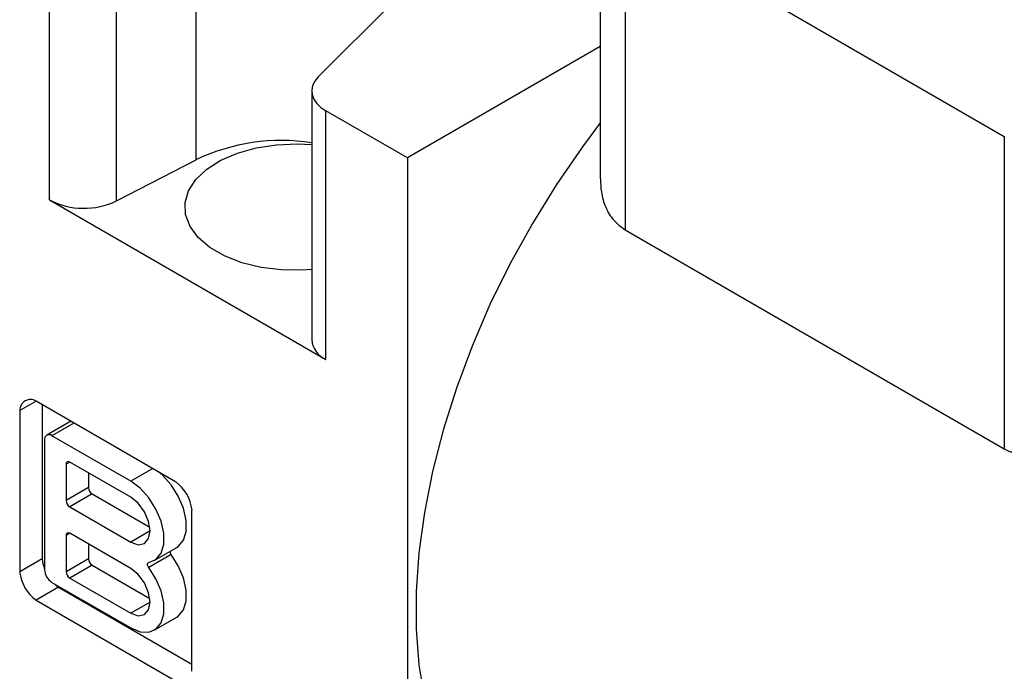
# Model space of a CAD drawing. Header units: inches. Extents: x 0.7 to 32.2, y 0.7 to 24.8.
# Tile 14 of 18: x 27.9 to 29.5, y 20 to 21.1. Entities that reach past the tile are written whole.
import ezdxf

# ---------------------------------------------------------------- set-up
doc = ezdxf.new("R2010")
doc.units = ezdxf.units.IN
doc.header["$LTSCALE"] = 3
doc.header["$MEASUREMENT"] = 0

msp = doc.modelspace()

# ---------------------------------------------------------------- linework, layer by layer
for p, q in [((28.8768, 21.2989), (28.8768, 20.8206)), ((28.2235, 20.8515), (28.2235, 21.2533)), ((28.9171, 21.2427), (29.5296, 20.8891)), ((28.9171, 21.2427), (28.9171, 20.7381)), ((27.9868, 20.7864), (27.9868, 21.1883)), ((28.0951, 20.7848), (28.0951, 21.1866)), ((28.5408, 21.105), (28.421, 20.9852)), ((28.8768, 21.0345), (28.565, 20.8545)), ((28.4105, 20.9625), (28.4105, 20.5607)), ((28.565, 20.8545), (28.4335, 20.9304)), ((28.4335, 20.5285), (28.4335, 20.9304)), ((29.5296, 20.8891), (29.5296, 20.3845)), ((28.0951, 20.7848), (28.2235, 20.8515)), ((28.565, 20.8545), (28.565, 19.3436)), ((27.9868, 20.7864), (28.4335, 20.5285)), ((28.9171, 20.7381), (29.5296, 20.3845)), ((27.965, 20.4615), (27.9386, 20.4462)), ((28.1906, 20.3312), (27.965, 20.4615)), ((27.9386, 20.4462), (27.9386, 20.1857)), ((27.9748, 20.4558), (27.9748, 20.2066)), ((28.0185, 20.4273), (27.9823, 20.4064)), ((28.0263, 20.4261), (27.9908, 20.4056)), ((27.9788, 20.3986), (27.9788, 20.1893)), ((28.118, 20.3321), (27.9908, 20.4056)), ((28.0195, 20.363), (28.0135, 20.3595)), ((28.0135, 20.3595), (28.0135, 20.301)), ((28.118, 20.3061), (28.0195, 20.363)), ((28.1535, 20.3526), (28.118, 20.3321)), ((28.0497, 20.3456), (28.0497, 20.3219)), ((28.0497, 20.3219), (28.0135, 20.301)), ((28.0557, 20.3115), (28.0195, 20.2906)), ((28.0557, 20.3115), (28.149, 20.2576)), ((28.0195, 20.2906), (28.118, 20.2337)), ((28.217, 20.025), (28.217, 20.2855)), ((28.0195, 20.248), (28.0135, 20.2445)), ((28.0135, 20.2445), (28.0135, 20.1859)), ((28.118, 20.1911), (28.0195, 20.248)), ((28.1494, 20.2518), (28.118, 20.2337)), ((28.0497, 20.2305), (28.0497, 20.2068)), ((28.1561, 20.2039), (28.1923, 20.2248)), ((27.9748, 20.2066), (27.9386, 20.1857)), ((28.0497, 20.2068), (28.0135, 20.1859)), ((28.1832, 20.2138), (28.1471, 20.1929)), ((28.0557, 20.1964), (28.0195, 20.1755)), ((28.0557, 20.1964), (28.149, 20.1426)), ((28.0195, 20.1755), (28.118, 20.1187)), ((28.0012, 20.1609), (27.965, 20.14)), ((27.9908, 20.1685), (28.118, 20.0951)), ((28.0012, 20.1609), (28.217, 20.0363)), ((27.965, 20.14), (28.1906, 20.0097)), ((28.1494, 20.1368), (28.118, 20.1187)), ((28.1561, 20.0913), (28.1923, 20.1122))]:
    msp.add_line(p, q)
at = {"flags": 128}
for points in [[(28.421, 20.9852), (28.4155, 20.9785), (28.412, 20.9714), (28.4105, 20.964), (28.4111, 20.9566), (28.4138, 20.9493), (28.4186, 20.9424), (28.4252, 20.936), (28.4335, 20.9304)], [(28.8768, 20.911), (28.8478, 20.8723), (28.806, 20.8116), (28.767, 20.7485), (28.7311, 20.6836), (28.6985, 20.6173), (28.6695, 20.5501), (28.6442, 20.4825), (28.6229, 20.4148), (28.6056, 20.3476), (28.5926, 20.2814), (28.5838, 20.2166), (28.5794, 20.1537), (28.5794, 20.0932), (28.5838, 20.0353), (28.5926, 19.9806), (28.6056, 19.9295), (28.6229, 19.8823), (28.6442, 19.8392), (28.6695, 19.8007), (28.6985, 19.767), (28.7311, 19.7384), (28.7624, 19.7176)], [(28.4105, 20.6739), (28.3953, 20.6729), (28.3616, 20.6733), (28.3287, 20.6774), (28.2977, 20.6851), (28.2698, 20.696), (28.246, 20.7097), (28.2271, 20.7259), (28.2139, 20.7437), (28.2067, 20.7627), (28.2059, 20.7822), (28.2115, 20.8013), (28.2233, 20.8196), (28.2408, 20.8362), (28.2635, 20.8505), (28.2904, 20.8622), (28.3207, 20.8707), (28.3533, 20.8757), (28.3869, 20.8771), (28.4105, 20.8759)], [(28.1923, 20.2248), (28.1949, 20.2265), (28.2032, 20.2366), (28.2075, 20.2511), (28.2075, 20.2688), (28.2032, 20.2883), (28.1949, 20.308), (28.1833, 20.3263), (28.1694, 20.3417), (28.1627, 20.3473)], [(28.1471, 20.2007), (28.1587, 20.2056), (28.167, 20.2157), (28.1713, 20.2302), (28.1713, 20.2479), (28.167, 20.2674), (28.1587, 20.2871), (28.1471, 20.3054), (28.1332, 20.3208), (28.118, 20.3321)], [(28.118, 20.2337), (28.13, 20.2295), (28.1402, 20.2315), (28.147, 20.2393), (28.1494, 20.2518), (28.147, 20.267), (28.1402, 20.2827), (28.13, 20.2964), (28.118, 20.3061)], [(28.1923, 20.1122), (28.1949, 20.1139), (28.2032, 20.1241), (28.2075, 20.1386), (28.2075, 20.1563), (28.2032, 20.1758), (28.1949, 20.1955), (28.1832, 20.2138)], [(28.118, 20.0951), (28.1332, 20.0888), (28.1471, 20.0881), (28.1587, 20.093), (28.167, 20.1032), (28.1713, 20.1177), (28.1713, 20.1354), (28.167, 20.1549), (28.1587, 20.1746), (28.1471, 20.1929)], [(28.118, 20.1187), (28.13, 20.1145), (28.1402, 20.1165), (28.147, 20.1243), (28.1494, 20.1368), (28.147, 20.152), (28.1402, 20.1677), (28.13, 20.1814), (28.118, 20.1911)], [(28.1471, 20.1929), (28.1463, 20.1941), (28.1457, 20.1954), (28.1453, 20.1967), (28.1452, 20.1979), (28.1453, 20.199), (28.1457, 20.1998), (28.1463, 20.2004), (28.1471, 20.2007)], [(27.9948, 20.1662), (27.9962, 20.1648), (28.0012, 20.1609)]]:
    msp.add_lwpolyline(points, dxfattribs=at)
for centre, radius, start, end in [((28.3616, 20.5594), 0.3231, 81.2969, 115.309), ((28.0426, 20.8948), 0.1219, 242.7384, 295.5295), ((28.4502, 20.5648), 0.04, 185.9849, 245.3352), ((27.956, 20.4466), 0.0174, 58.6589, 181.3518), ((28.0216, 20.4213), 0.0068, 79.0416, 117.9627), ((27.9861, 20.3999), 0.00739, 50.3569, 189.6539), ((28.0172, 20.36), 0.00378, 53.3924, 186.6183), ((28.0633, 20.3228), 0.0137, 183.9825, 236.0175), ((28.1509, 20.2778), 0.0666, 6.6351, 53.3649), ((28.0271, 20.3019), 0.0137, 183.9825, 236.0175), ((28.0172, 20.2449), 0.00378, 53.3924, 186.6183), ((28.0334, 20.2125), 0.0589, 185.7353, 201.9625), ((28.0633, 20.2078), 0.0137, 183.9825, 236.0175), ((28.1902, 20.2192), 0.0088, 184.6019, 218.129), ((28.0047, 20.1934), 0.0666, 186.6351, 233.3649), ((28.0046, 20.1904), 0.0259, 182.3672, 237.6328), ((28.0271, 20.1869), 0.0137, 183.9825, 236.0175)]:
    msp.add_arc(centre, radius, start, end)
for points, knots in [([(28.8772, 20.8207), (28.8773, 20.8135), (28.8777, 20.7974), (28.8847, 20.7744), (28.8973, 20.7524), (28.9105, 20.7429), (28.9171, 20.7381)], [0, 0, 0, 0, 0.211339, 0.474489, 0.737288, 1, 1, 1, 1]), ([(29.5296, 20.3845), (29.531, 20.3837), (29.5338, 20.3822), (29.5383, 20.3802), (29.5429, 20.3785), (29.5478, 20.3771), (29.5551, 20.3754), (29.5653, 20.3742), (29.5784, 20.3744), (29.5919, 20.3762), (29.6099, 20.3805), (29.6323, 20.3891), (29.6582, 20.4032), (29.6793, 20.4182), (29.6945, 20.4311), (29.7055, 20.4415), (29.7152, 20.4515), (29.7215, 20.4589), (29.7245, 20.4624)], [0, 0, 0, 0, 0.024706, 0.049532, 0.074509, 0.099671, 0.125046, 0.186343, 0.250489, 0.311146, 0.375936, 0.500407, 0.625654, 0.750451, 0.824482, 0.875529, 0.941019, 1, 1, 1, 1])]:
    msp.add_open_spline(points, degree=3, knots=knots)

doc.saveas('drawing.dxf')
